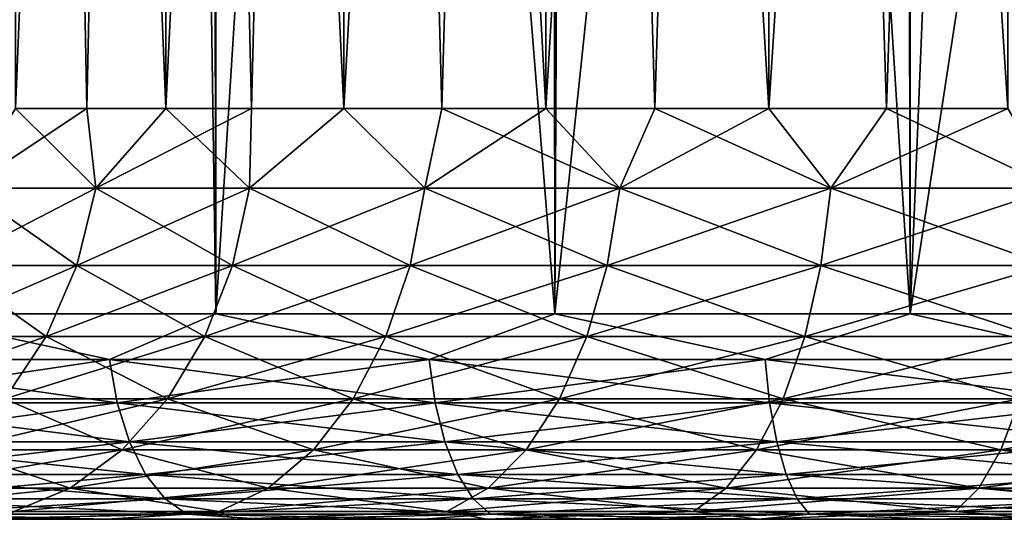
# Model space of a CAD drawing. Extents: x -265 to 265, y 0 to 1027.
# Tile 10 of 256: x -257.93 to -253.13, y 0 to 2.43. Entities that reach past the tile are written whole.
import ezdxf

# ---------------------------------------------------------------- set-up
doc = ezdxf.new("R2010")
doc.units = 0
doc.header["$LTSCALE"] = 65.185185
for name, color, linetype in [('209', 7, 'CONTINUOUS'), ('211', 7, 'CONTINUOUS'), ('212', 7, 'CONTINUOUS'), ('213', 7, 'CONTINUOUS'), ('214', 7, 'CONTINUOUS'), ('236', 7, 'CONTINUOUS'), ('237', 7, 'CONTINUOUS'), ('238', 7, 'CONTINUOUS'), ('239', 7, 'CONTINUOUS')]:
    doc.layers.add(name, color=color, linetype=linetype)

msp = doc.modelspace()

# ---------------------------------------------------------------- linework, layer by layer
at = {"layer": '209', "color": 7, "linetype": 'CONTINUOUS'}
for points in [[(-257.5016, 0, 11.8206), (-258.229, 0, 11.3262), (-257.9903, 0, 7.9903), (-257.5016, 0, 11.8206)], [(-258.229, 0, -11.3262), (-257.5016, 0, -11.8206), (-257.9903, 0, -7.9903), (-258.229, 0, -11.3262)], [(-256.879, 0, 8.9649), (-257.5016, 0, 11.8206), (-257.9903, 0, 7.9903), (-256.879, 0, 8.9649)], [(-257.9903, 0, -7.9903), (-257.5016, 0, -11.8206), (-256.879, 0, -8.9649), (-257.9903, 0, -7.9903)], [(-256.7446, 0, 12.2683), (-257.5016, 0, 11.8206), (-256.879, 0, 8.9649), (-256.7446, 0, 12.2683)], [(-257.5016, 0, -11.8206), (-256.7446, 0, -12.2683), (-256.879, 0, -8.9649), (-257.5016, 0, -11.8206)], [(-255.65, 0, 9.7861), (-256.7446, 0, 12.2683), (-256.879, 0, 8.9649), (-255.65, 0, 9.7861)], [(-256.7446, 0, -12.2683), (-255.9609, 0, -12.6676), (-256.879, 0, -8.9649), (-256.7446, 0, -12.2683)], [(-256.879, 0, -8.9649), (-255.9609, 0, -12.6676), (-255.65, 0, -9.7861), (-256.879, 0, -8.9649)], [(-255.9609, 0, 12.6676), (-256.7446, 0, 12.2683), (-255.65, 0, 9.7861), (-255.9609, 0, 12.6676)], [(-255.1538, 0, 13.0169), (-255.9609, 0, 12.6676), (-255.65, 0, 9.7861), (-255.1538, 0, 13.0169)], [(-255.9609, 0, -12.6676), (-255.1538, 0, -13.0169), (-255.65, 0, -9.7861), (-255.9609, 0, -12.6676)], [(-254.3243, 0, 10.4398), (-255.1538, 0, 13.0169), (-255.65, 0, 9.7861), (-254.3243, 0, 10.4398)], [(-255.1538, 0, -13.0169), (-254.3263, 0, -13.3148), (-255.65, 0, -9.7861), (-255.1538, 0, -13.0169)], [(-255.65, 0, -9.7861), (-254.3263, 0, -13.3148), (-254.3243, 0, -10.4398), (-255.65, 0, -9.7861)], [(-254.3263, 0, 13.3148), (-255.1538, 0, 13.0169), (-254.3243, 0, 10.4398), (-254.3263, 0, 13.3148)], [(-253.4817, 0, 13.5602), (-254.3263, 0, 13.3148), (-254.3243, 0, 10.4398), (-253.4817, 0, 13.5602)], [(-254.3263, 0, -13.3148), (-253.4817, 0, -13.5602), (-254.3243, 0, -10.4398), (-254.3263, 0, -13.3148)], [(-252.9247, 0, 10.915), (-253.4817, 0, 13.5602), (-254.3243, 0, 10.4398), (-252.9247, 0, 10.915)], [(-254.3243, 0, -10.4398), (-253.4817, 0, -13.5602), (-252.9247, 0, -10.915), (-254.3243, 0, -10.4398)], [(-252.6233, 0, 13.752), (-253.4817, 0, 13.5602), (-252.9247, 0, 10.915), (-252.6233, 0, 13.752)], [(-253.4817, 0, -13.5602), (-252.6233, 0, -13.752), (-252.9247, 0, -10.915), (-253.4817, 0, -13.5602)]]:
    msp.add_3dface(points, dxfattribs=at)
at = {"layer": '211', "color": 7, "linetype": 'CONTINUOUS'}
for points in [[(-258.521, 1, 12.3448), (-256.9708, 1, 13.2818), (-258.521, 1019, 12.3448), (-258.521, 1, 12.3448)], [(-258.521, 1019, 12.3448), (-256.9708, 1, 13.2818), (-256.9708, 1019, 13.2818), (-258.521, 1019, 12.3448)], [(-256.9708, 1, 13.2818), (-255.3191, 1, 14.0252), (-256.9708, 1019, 13.2818), (-256.9708, 1, 13.2818)], [(-256.9708, 1019, 13.2818), (-255.3191, 1, 14.0252), (-255.3191, 1019, 14.0252), (-256.9708, 1019, 13.2818)], [(-255.3191, 1, 14.0252), (-253.5897, 1, 14.5641), (-255.3191, 1019, 14.0252), (-255.3191, 1, 14.0252)], [(-255.3191, 1019, 14.0252), (-253.5897, 1, 14.5641), (-253.5897, 1019, 14.5641), (-255.3191, 1019, 14.0252)], [(-253.5897, 1, 14.5641), (-251.8081, 1, 14.8906), (-253.5897, 1019, 14.5641), (-253.5897, 1, 14.5641)], [(-253.5897, 1019, 14.5641), (-251.8081, 1, 14.8906), (-251.8081, 1019, 14.8906), (-253.5897, 1019, 14.5641)]]:
    msp.add_3dface(points, dxfattribs=at)
at = {"layer": '212', "color": 7, "linetype": 'CONTINUOUS'}
for points in [[(-257.1481, 13.3692, -13.1873), (-258.521, 1, -12.3448), (-257.9382, 14.3389, -12.7273), (-257.1481, 13.3692, -13.1873)], [(-256.9708, 1, -13.2818), (-258.521, 1, -12.3448), (-257.1481, 13.3692, -13.1873), (-256.9708, 1, -13.2818)], [(-256.2449, 12.5124, -13.6382), (-256.9708, 1, -13.2818), (-257.1481, 13.3692, -13.1873), (-256.2449, 12.5124, -13.6382)], [(-255.3191, 1, -14.0252), (-256.9708, 1, -13.2818), (-256.2449, 12.5124, -13.6382), (-255.3191, 1, -14.0252)], [(-255.2657, 11.7942, -14.0454), (-255.3191, 1, -14.0252), (-256.2449, 12.5124, -13.6382), (-255.2657, 11.7942, -14.0454)], [(-254.2413, 11.2208, -14.3879), (-255.3191, 1, -14.0252), (-255.2657, 11.7942, -14.0454), (-254.2413, 11.2208, -14.3879)], [(-253.5897, 1, -14.5641), (-255.3191, 1, -14.0252), (-254.2413, 11.2208, -14.3879), (-253.5897, 1, -14.5641)], [(-253.1927, 10.7875, -14.6563), (-253.5897, 1, -14.5641), (-254.2413, 11.2208, -14.3879), (-253.1927, 10.7875, -14.6563)], [(-252.1321, 10.486, -14.8477), (-253.5897, 1, -14.5641), (-253.1927, 10.7875, -14.6563), (-252.1321, 10.486, -14.8477)], [(-251.8081, 1, -14.8906), (-253.5897, 1, -14.5641), (-252.1321, 10.486, -14.8477), (-251.8081, 1, -14.8906)]]:
    msp.add_3dface(points, dxfattribs=at)
at = {"layer": '213', "color": 7, "linetype": 'CONTINUOUS'}
for points in [[(-258.521, 1, 12.3448), (-258.9426, 0.7786, 12.0119), (-257.4876, 0.7786, 12.9689), (-258.521, 1, 12.3448)], [(-256.9708, 1, 13.2818), (-258.521, 1, 12.3448), (-257.4876, 0.7786, 12.9689), (-256.9708, 1, 13.2818)], [(-256.9708, 1, 13.2818), (-257.4876, 0.7786, 12.9689), (-255.9314, 0.7786, 13.7504), (-256.9708, 1, 13.2818)], [(-255.3191, 1, 14.0252), (-256.9708, 1, 13.2818), (-255.9314, 0.7786, 13.7504), (-255.3191, 1, 14.0252)], [(-255.3191, 1, 14.0252), (-255.9314, 0.7786, 13.7504), (-254.2949, 0.7786, 14.3461), (-255.3191, 1, 14.0252)], [(-253.5897, 1, 14.5641), (-255.3191, 1, 14.0252), (-254.2949, 0.7786, 14.3461), (-253.5897, 1, 14.5641)], [(-253.5897, 1, 14.5641), (-254.2949, 0.7786, 14.3461), (-252.6004, 0.7786, 14.7477), (-253.5897, 1, 14.5641)], [(-251.8081, 1, 14.8906), (-253.5897, 1, 14.5641), (-252.6004, 0.7786, 14.7477), (-251.8081, 1, 14.8906)], [(-258.8985, 0.5669, 11.9527), (-257.4507, 0.5669, 12.905), (-258.9426, 0.7786, 12.0119), (-258.8985, 0.5669, 11.9527)], [(-258.9426, 0.7786, 12.0119), (-257.4507, 0.5669, 12.905), (-257.4876, 0.7786, 12.9689), (-258.9426, 0.7786, 12.0119)], [(-257.4507, 0.5669, 12.905), (-255.9021, 0.5669, 13.6827), (-257.4876, 0.7786, 12.9689), (-257.4507, 0.5669, 12.905)], [(-257.4876, 0.7786, 12.9689), (-255.9021, 0.5669, 13.6827), (-255.9314, 0.7786, 13.7504), (-257.4876, 0.7786, 12.9689)], [(-255.9021, 0.5669, 13.6827), (-254.2738, 0.5669, 14.2753), (-255.9314, 0.7786, 13.7504), (-255.9021, 0.5669, 13.6827)], [(-255.9314, 0.7786, 13.7504), (-254.2738, 0.5669, 14.2753), (-254.2949, 0.7786, 14.3461), (-255.9314, 0.7786, 13.7504)], [(-254.2738, 0.5669, 14.2753), (-252.5876, 0.5669, 14.675), (-254.2949, 0.7786, 14.3461), (-254.2738, 0.5669, 14.2753)], [(-254.2949, 0.7786, 14.3461), (-252.5876, 0.5669, 14.675), (-252.6004, 0.7786, 14.7477), (-254.2949, 0.7786, 14.3461)], [(-258.8273, 0.377, 11.8572), (-257.3911, 0.377, 12.8018), (-258.8985, 0.5669, 11.9527), (-258.8273, 0.377, 11.8572)], [(-258.8985, 0.5669, 11.9527), (-257.3911, 0.377, 12.8018), (-257.4507, 0.5669, 12.905), (-258.8985, 0.5669, 11.9527)], [(-257.3911, 0.377, 12.8018), (-255.855, 0.377, 13.5733), (-257.4507, 0.5669, 12.905), (-257.3911, 0.377, 12.8018)], [(-257.4507, 0.5669, 12.905), (-255.855, 0.377, 13.5733), (-255.9021, 0.5669, 13.6827), (-257.4507, 0.5669, 12.905)], [(-255.855, 0.377, 13.5733), (-254.2396, 0.377, 14.1612), (-255.9021, 0.5669, 13.6827), (-255.855, 0.377, 13.5733)], [(-255.9021, 0.5669, 13.6827), (-254.2396, 0.377, 14.1612), (-254.2738, 0.5669, 14.2753), (-255.9021, 0.5669, 13.6827)], [(-254.2396, 0.377, 14.1612), (-252.5669, 0.377, 14.5577), (-254.2738, 0.5669, 14.2753), (-254.2396, 0.377, 14.1612)], [(-254.2738, 0.5669, 14.2753), (-252.5669, 0.377, 14.5577), (-252.5876, 0.5669, 14.675), (-254.2738, 0.5669, 14.2753)], [(-258.7328, 0.2184, 11.7301), (-257.3119, 0.2184, 12.6646), (-258.8273, 0.377, 11.8572), (-258.7328, 0.2184, 11.7301)], [(-258.8273, 0.377, 11.8572), (-257.3119, 0.2184, 12.6646), (-257.3911, 0.377, 12.8018), (-258.8273, 0.377, 11.8572)], [(-257.3119, 0.2184, 12.6646), (-255.7922, 0.2184, 13.4278), (-257.3911, 0.377, 12.8018), (-257.3119, 0.2184, 12.6646)], [(-257.3911, 0.377, 12.8018), (-255.7922, 0.2184, 13.4278), (-255.855, 0.377, 13.5733), (-257.3911, 0.377, 12.8018)], [(-255.7922, 0.2184, 13.4278), (-254.1942, 0.2184, 14.0095), (-255.855, 0.377, 13.5733), (-255.7922, 0.2184, 13.4278)], [(-255.855, 0.377, 13.5733), (-254.1942, 0.2184, 14.0095), (-254.2396, 0.377, 14.1612), (-255.855, 0.377, 13.5733)], [(-254.1942, 0.2184, 14.0095), (-252.5394, 0.2184, 14.4017), (-254.2396, 0.377, 14.1612), (-254.1942, 0.2184, 14.0095)], [(-254.2396, 0.377, 14.1612), (-252.5394, 0.2184, 14.4017), (-252.5669, 0.377, 14.5577), (-254.2396, 0.377, 14.1612)], [(-258.6194, 0.0991, 11.5779), (-257.217, 0.0991, 12.5003), (-258.7328, 0.2184, 11.7301), (-258.6194, 0.0991, 11.5779)], [(-258.7328, 0.2184, 11.7301), (-257.217, 0.0991, 12.5003), (-257.3119, 0.2184, 12.6646), (-258.7328, 0.2184, 11.7301)], [(-257.217, 0.0991, 12.5003), (-255.717, 0.0991, 13.2536), (-257.3119, 0.2184, 12.6646), (-257.217, 0.0991, 12.5003)], [(-257.3119, 0.2184, 12.6646), (-255.717, 0.0991, 13.2536), (-255.7922, 0.2184, 13.4278), (-257.3119, 0.2184, 12.6646)], [(-255.717, 0.0991, 13.2536), (-254.1397, 0.0991, 13.8277), (-255.7922, 0.2184, 13.4278), (-255.717, 0.0991, 13.2536)], [(-255.7922, 0.2184, 13.4278), (-254.1397, 0.0991, 13.8277), (-254.1942, 0.2184, 14.0095), (-255.7922, 0.2184, 13.4278)], [(-254.1397, 0.0991, 13.8277), (-252.5065, 0.0991, 14.2148), (-254.1942, 0.2184, 14.0095), (-254.1397, 0.0991, 13.8277)], [(-254.1942, 0.2184, 14.0095), (-252.5065, 0.0991, 14.2148), (-252.5394, 0.2184, 14.4017), (-254.1942, 0.2184, 14.0095)], [(-258.4931, 0.0251, 11.4082), (-257.1113, 0.0251, 12.3171), (-258.6194, 0.0991, 11.5779), (-258.4931, 0.0251, 11.4082)], [(-258.6194, 0.0991, 11.5779), (-257.1113, 0.0251, 12.3171), (-257.217, 0.0991, 12.5003), (-258.6194, 0.0991, 11.5779)], [(-257.1113, 0.0251, 12.3171), (-255.6333, 0.0251, 13.0593), (-257.217, 0.0991, 12.5003), (-257.1113, 0.0251, 12.3171)], [(-257.217, 0.0991, 12.5003), (-255.6333, 0.0251, 13.0593), (-255.717, 0.0991, 13.2536), (-257.217, 0.0991, 12.5003)], [(-255.6333, 0.0251, 13.0593), (-254.0791, 0.0251, 13.625), (-255.717, 0.0991, 13.2536), (-255.6333, 0.0251, 13.0593)], [(-255.717, 0.0991, 13.2536), (-254.0791, 0.0251, 13.625), (-254.1397, 0.0991, 13.8277), (-255.717, 0.0991, 13.2536)], [(-254.0791, 0.0251, 13.625), (-252.4697, 0.0251, 14.0064), (-254.1397, 0.0991, 13.8277), (-254.0791, 0.0251, 13.625)], [(-254.1397, 0.0991, 13.8277), (-252.4697, 0.0251, 14.0064), (-252.5065, 0.0991, 14.2148), (-254.1397, 0.0991, 13.8277)], [(-258.229, 0, 11.3262), (-257.5016, 0, 11.8206), (-258.4931, 0.0251, 11.4082), (-258.229, 0, 11.3262)], [(-258.4931, 0.0251, 11.4082), (-257.5016, 0, 11.8206), (-257.1113, 0.0251, 12.3171), (-258.4931, 0.0251, 11.4082)], [(-257.5016, 0, 11.8206), (-256.7446, 0, 12.2683), (-257.1113, 0.0251, 12.3171), (-257.5016, 0, 11.8206)], [(-256.7446, 0, 12.2683), (-255.9609, 0, 12.6676), (-257.1113, 0.0251, 12.3171), (-256.7446, 0, 12.2683)], [(-257.1113, 0.0251, 12.3171), (-255.9609, 0, 12.6676), (-255.6333, 0.0251, 13.0593), (-257.1113, 0.0251, 12.3171)], [(-255.9609, 0, 12.6676), (-255.1538, 0, 13.0169), (-255.6333, 0.0251, 13.0593), (-255.9609, 0, 12.6676)], [(-255.1538, 0, 13.0169), (-254.3263, 0, 13.3148), (-255.6333, 0.0251, 13.0593), (-255.1538, 0, 13.0169)], [(-255.6333, 0.0251, 13.0593), (-254.3263, 0, 13.3148), (-254.0791, 0.0251, 13.625), (-255.6333, 0.0251, 13.0593)], [(-254.3263, 0, 13.3148), (-253.4817, 0, 13.5602), (-254.0791, 0.0251, 13.625), (-254.3263, 0, 13.3148)], [(-253.4817, 0, 13.5602), (-252.6233, 0, 13.752), (-254.0791, 0.0251, 13.625), (-253.4817, 0, 13.5602)], [(-254.0791, 0.0251, 13.625), (-252.6233, 0, 13.752), (-252.4697, 0.0251, 14.0064), (-254.0791, 0.0251, 13.625)]]:
    msp.add_3dface(points, dxfattribs=at)
at = {"layer": '214', "color": 7, "linetype": 'CONTINUOUS'}
for points in [[(-258.521, 1, -12.3448), (-257.4876, 0.7786, -12.9689), (-258.9426, 0.7786, -12.0119), (-258.521, 1, -12.3448)], [(-258.521, 1, -12.3448), (-256.9708, 1, -13.2818), (-257.4876, 0.7786, -12.9689), (-258.521, 1, -12.3448)], [(-256.9708, 1, -13.2818), (-255.9314, 0.7786, -13.7504), (-257.4876, 0.7786, -12.9689), (-256.9708, 1, -13.2818)], [(-256.9708, 1, -13.2818), (-255.3191, 1, -14.0252), (-255.9314, 0.7786, -13.7504), (-256.9708, 1, -13.2818)], [(-255.3191, 1, -14.0252), (-254.2949, 0.7786, -14.3461), (-255.9314, 0.7786, -13.7504), (-255.3191, 1, -14.0252)], [(-255.3191, 1, -14.0252), (-253.5897, 1, -14.5641), (-254.2949, 0.7786, -14.3461), (-255.3191, 1, -14.0252)], [(-253.5897, 1, -14.5641), (-252.6004, 0.7786, -14.7477), (-254.2949, 0.7786, -14.3461), (-253.5897, 1, -14.5641)], [(-253.5897, 1, -14.5641), (-251.8081, 1, -14.8906), (-252.6004, 0.7786, -14.7477), (-253.5897, 1, -14.5641)], [(-257.4876, 0.7786, -12.9689), (-258.8985, 0.5669, -11.9527), (-258.9426, 0.7786, -12.0119), (-257.4876, 0.7786, -12.9689)], [(-257.4507, 0.5669, -12.905), (-258.8985, 0.5669, -11.9527), (-257.4876, 0.7786, -12.9689), (-257.4507, 0.5669, -12.905)], [(-255.9314, 0.7786, -13.7504), (-257.4507, 0.5669, -12.905), (-257.4876, 0.7786, -12.9689), (-255.9314, 0.7786, -13.7504)], [(-255.9021, 0.5669, -13.6827), (-257.4507, 0.5669, -12.905), (-255.9314, 0.7786, -13.7504), (-255.9021, 0.5669, -13.6827)], [(-254.2949, 0.7786, -14.3461), (-255.9021, 0.5669, -13.6827), (-255.9314, 0.7786, -13.7504), (-254.2949, 0.7786, -14.3461)], [(-254.2738, 0.5669, -14.2753), (-255.9021, 0.5669, -13.6827), (-254.2949, 0.7786, -14.3461), (-254.2738, 0.5669, -14.2753)], [(-252.6004, 0.7786, -14.7477), (-254.2738, 0.5669, -14.2753), (-254.2949, 0.7786, -14.3461), (-252.6004, 0.7786, -14.7477)], [(-252.5876, 0.5669, -14.675), (-254.2738, 0.5669, -14.2753), (-252.6004, 0.7786, -14.7477), (-252.5876, 0.5669, -14.675)], [(-257.4507, 0.5669, -12.905), (-258.8273, 0.377, -11.8572), (-258.8985, 0.5669, -11.9527), (-257.4507, 0.5669, -12.905)], [(-257.3911, 0.377, -12.8018), (-258.8273, 0.377, -11.8572), (-257.4507, 0.5669, -12.905), (-257.3911, 0.377, -12.8018)], [(-255.9021, 0.5669, -13.6827), (-257.3911, 0.377, -12.8018), (-257.4507, 0.5669, -12.905), (-255.9021, 0.5669, -13.6827)], [(-255.855, 0.377, -13.5733), (-257.3911, 0.377, -12.8018), (-255.9021, 0.5669, -13.6827), (-255.855, 0.377, -13.5733)], [(-254.2738, 0.5669, -14.2753), (-255.855, 0.377, -13.5733), (-255.9021, 0.5669, -13.6827), (-254.2738, 0.5669, -14.2753)], [(-254.2396, 0.377, -14.1612), (-255.855, 0.377, -13.5733), (-254.2738, 0.5669, -14.2753), (-254.2396, 0.377, -14.1612)], [(-252.5876, 0.5669, -14.675), (-254.2396, 0.377, -14.1612), (-254.2738, 0.5669, -14.2753), (-252.5876, 0.5669, -14.675)], [(-252.5669, 0.377, -14.5577), (-254.2396, 0.377, -14.1612), (-252.5876, 0.5669, -14.675), (-252.5669, 0.377, -14.5577)], [(-257.3911, 0.377, -12.8018), (-258.7328, 0.2184, -11.7301), (-258.8273, 0.377, -11.8572), (-257.3911, 0.377, -12.8018)], [(-257.3119, 0.2184, -12.6646), (-258.7328, 0.2184, -11.7301), (-257.3911, 0.377, -12.8018), (-257.3119, 0.2184, -12.6646)], [(-255.855, 0.377, -13.5733), (-257.3119, 0.2184, -12.6646), (-257.3911, 0.377, -12.8018), (-255.855, 0.377, -13.5733)], [(-255.7922, 0.2184, -13.4278), (-257.3119, 0.2184, -12.6646), (-255.855, 0.377, -13.5733), (-255.7922, 0.2184, -13.4278)], [(-254.2396, 0.377, -14.1612), (-255.7922, 0.2184, -13.4278), (-255.855, 0.377, -13.5733), (-254.2396, 0.377, -14.1612)], [(-254.1942, 0.2184, -14.0095), (-255.7922, 0.2184, -13.4278), (-254.2396, 0.377, -14.1612), (-254.1942, 0.2184, -14.0095)], [(-252.5669, 0.377, -14.5577), (-254.1942, 0.2184, -14.0095), (-254.2396, 0.377, -14.1612), (-252.5669, 0.377, -14.5577)], [(-252.5394, 0.2184, -14.4017), (-254.1942, 0.2184, -14.0095), (-252.5669, 0.377, -14.5577), (-252.5394, 0.2184, -14.4017)], [(-257.3119, 0.2184, -12.6646), (-258.6194, 0.0991, -11.5779), (-258.7328, 0.2184, -11.7301), (-257.3119, 0.2184, -12.6646)], [(-257.217, 0.0991, -12.5003), (-258.6194, 0.0991, -11.5779), (-257.3119, 0.2184, -12.6646), (-257.217, 0.0991, -12.5003)], [(-255.7922, 0.2184, -13.4278), (-257.217, 0.0991, -12.5003), (-257.3119, 0.2184, -12.6646), (-255.7922, 0.2184, -13.4278)], [(-255.717, 0.0991, -13.2536), (-257.217, 0.0991, -12.5003), (-255.7922, 0.2184, -13.4278), (-255.717, 0.0991, -13.2536)], [(-254.1942, 0.2184, -14.0095), (-255.717, 0.0991, -13.2536), (-255.7922, 0.2184, -13.4278), (-254.1942, 0.2184, -14.0095)], [(-254.1397, 0.0991, -13.8277), (-255.717, 0.0991, -13.2536), (-254.1942, 0.2184, -14.0095), (-254.1397, 0.0991, -13.8277)], [(-252.5394, 0.2184, -14.4017), (-254.1397, 0.0991, -13.8277), (-254.1942, 0.2184, -14.0095), (-252.5394, 0.2184, -14.4017)], [(-252.5065, 0.0991, -14.2148), (-254.1397, 0.0991, -13.8277), (-252.5394, 0.2184, -14.4017), (-252.5065, 0.0991, -14.2148)], [(-257.217, 0.0991, -12.5003), (-258.4931, 0.0251, -11.4082), (-258.6194, 0.0991, -11.5779), (-257.217, 0.0991, -12.5003)], [(-257.1113, 0.0251, -12.3171), (-258.4931, 0.0251, -11.4082), (-257.217, 0.0991, -12.5003), (-257.1113, 0.0251, -12.3171)], [(-255.717, 0.0991, -13.2536), (-257.1113, 0.0251, -12.3171), (-257.217, 0.0991, -12.5003), (-255.717, 0.0991, -13.2536)], [(-255.6333, 0.0251, -13.0593), (-257.1113, 0.0251, -12.3171), (-255.717, 0.0991, -13.2536), (-255.6333, 0.0251, -13.0593)], [(-254.1397, 0.0991, -13.8277), (-255.6333, 0.0251, -13.0593), (-255.717, 0.0991, -13.2536), (-254.1397, 0.0991, -13.8277)], [(-254.0791, 0.0251, -13.625), (-255.6333, 0.0251, -13.0593), (-254.1397, 0.0991, -13.8277), (-254.0791, 0.0251, -13.625)], [(-252.5065, 0.0991, -14.2148), (-254.0791, 0.0251, -13.625), (-254.1397, 0.0991, -13.8277), (-252.5065, 0.0991, -14.2148)], [(-252.4697, 0.0251, -14.0064), (-254.0791, 0.0251, -13.625), (-252.5065, 0.0991, -14.2148), (-252.4697, 0.0251, -14.0064)], [(-257.1113, 0.0251, -12.3171), (-258.229, 0, -11.3262), (-258.4931, 0.0251, -11.4082), (-257.1113, 0.0251, -12.3171)], [(-257.5016, 0, -11.8206), (-258.229, 0, -11.3262), (-257.1113, 0.0251, -12.3171), (-257.5016, 0, -11.8206)], [(-256.7446, 0, -12.2683), (-257.5016, 0, -11.8206), (-257.1113, 0.0251, -12.3171), (-256.7446, 0, -12.2683)], [(-255.6333, 0.0251, -13.0593), (-256.7446, 0, -12.2683), (-257.1113, 0.0251, -12.3171), (-255.6333, 0.0251, -13.0593)], [(-255.9609, 0, -12.6676), (-256.7446, 0, -12.2683), (-255.6333, 0.0251, -13.0593), (-255.9609, 0, -12.6676)], [(-255.1538, 0, -13.0169), (-255.9609, 0, -12.6676), (-255.6333, 0.0251, -13.0593), (-255.1538, 0, -13.0169)], [(-254.0791, 0.0251, -13.625), (-255.1538, 0, -13.0169), (-255.6333, 0.0251, -13.0593), (-254.0791, 0.0251, -13.625)], [(-254.3263, 0, -13.3148), (-255.1538, 0, -13.0169), (-254.0791, 0.0251, -13.625), (-254.3263, 0, -13.3148)], [(-253.4817, 0, -13.5602), (-254.3263, 0, -13.3148), (-254.0791, 0.0251, -13.625), (-253.4817, 0, -13.5602)], [(-252.4697, 0.0251, -14.0064), (-253.4817, 0, -13.5602), (-254.0791, 0.0251, -13.625), (-252.4697, 0.0251, -14.0064)], [(-252.6233, 0, -13.752), (-253.4817, 0, -13.5602), (-252.4697, 0.0251, -14.0064), (-252.6233, 0, -13.752)]]:
    msp.add_3dface(points, dxfattribs=at)
at = {"layer": '236', "color": 7, "linetype": 'CONTINUOUS'}
for points in [[(-257.9461, 20, 4.8321), (-257.2141, 20, 5.8691), (-257.9461, 2, 4.8321), (-257.9461, 20, 4.8321)], [(-257.9461, 2, 4.8321), (-257.2141, 20, 5.8691), (-257.5978, 2, 5.3631), (-257.9461, 2, 4.8321)], [(-257.5978, 2, 5.3631), (-257.2141, 20, 5.8691), (-257.2141, 2, 5.8691), (-257.5978, 2, 5.3631)], [(-257.2141, 20, 5.8691), (-256.3477, 20, 6.7968), (-257.2141, 2, 5.8691), (-257.2141, 20, 5.8691)], [(-257.2141, 2, 5.8691), (-256.3477, 20, 6.7968), (-256.7968, 2, 6.3477), (-257.2141, 2, 5.8691)], [(-256.7968, 2, 6.3477), (-256.3477, 20, 6.7968), (-256.3477, 2, 6.7968), (-256.7968, 2, 6.3477)], [(-256.3477, 20, 6.7968), (-255.3631, 20, 7.5978), (-256.3477, 2, 6.7968), (-256.3477, 20, 6.7968)], [(-256.3477, 2, 6.7968), (-255.3631, 20, 7.5978), (-255.8691, 2, 7.2141), (-256.3477, 2, 6.7968)], [(-255.8691, 2, 7.2141), (-255.3631, 20, 7.5978), (-255.3631, 2, 7.5978), (-255.8691, 2, 7.2141)], [(-255.3631, 20, 7.5978), (-254.2786, 20, 8.2573), (-255.3631, 2, 7.5978), (-255.3631, 20, 7.5978)], [(-255.3631, 2, 7.5978), (-254.2786, 20, 8.2573), (-254.8321, 2, 7.9461), (-255.3631, 2, 7.5978)], [(-254.8321, 2, 7.9461), (-254.2786, 20, 8.2573), (-254.2786, 2, 8.2573), (-254.8321, 2, 7.9461)], [(-254.2786, 20, 8.2573), (-253.1144, 20, 8.763), (-254.2786, 2, 8.2573), (-254.2786, 20, 8.2573)], [(-254.2786, 2, 8.2573), (-253.1144, 20, 8.763), (-253.7051, 2, 8.5301), (-254.2786, 2, 8.2573)], [(-253.7051, 2, 8.5301), (-253.1144, 20, 8.763), (-253.1144, 2, 8.763), (-253.7051, 2, 8.5301)]]:
    msp.add_3dface(points, dxfattribs=at)
at = {"layer": '237', "color": 7, "linetype": 'CONTINUOUS'}
for points in [[(-257.2141, 20, -5.8691), (-257.9461, 20, -4.8321), (-257.2141, 2, -5.8691), (-257.2141, 20, -5.8691)], [(-257.2141, 2, -5.8691), (-257.9461, 20, -4.8321), (-257.5978, 2, -5.3631), (-257.2141, 2, -5.8691)], [(-257.5978, 2, -5.3631), (-257.9461, 20, -4.8321), (-257.9461, 2, -4.8321), (-257.5978, 2, -5.3631)], [(-256.3477, 20, -6.7968), (-257.2141, 20, -5.8691), (-256.3477, 2, -6.7968), (-256.3477, 20, -6.7968)], [(-256.3477, 2, -6.7968), (-257.2141, 20, -5.8691), (-256.7968, 2, -6.3477), (-256.3477, 2, -6.7968)], [(-256.7968, 2, -6.3477), (-257.2141, 20, -5.8691), (-257.2141, 2, -5.8691), (-256.7968, 2, -6.3477)], [(-255.3631, 20, -7.5978), (-256.3477, 20, -6.7968), (-255.3631, 2, -7.5978), (-255.3631, 20, -7.5978)], [(-255.3631, 2, -7.5978), (-256.3477, 20, -6.7968), (-255.8691, 2, -7.2141), (-255.3631, 2, -7.5978)], [(-255.8691, 2, -7.2141), (-256.3477, 20, -6.7968), (-256.3477, 2, -6.7968), (-255.8691, 2, -7.2141)], [(-254.2786, 20, -8.2573), (-255.3631, 20, -7.5978), (-254.2786, 2, -8.2573), (-254.2786, 20, -8.2573)], [(-254.2786, 2, -8.2573), (-255.3631, 20, -7.5978), (-254.8321, 2, -7.9461), (-254.2786, 2, -8.2573)], [(-254.8321, 2, -7.9461), (-255.3631, 20, -7.5978), (-255.3631, 2, -7.5978), (-254.8321, 2, -7.9461)], [(-253.1144, 20, -8.763), (-254.2786, 20, -8.2573), (-253.1144, 2, -8.763), (-253.1144, 20, -8.763)], [(-253.1144, 2, -8.763), (-254.2786, 20, -8.2573), (-253.7051, 2, -8.5301), (-253.1144, 2, -8.763)], [(-253.7051, 2, -8.5301), (-254.2786, 20, -8.2573), (-254.2786, 2, -8.2573), (-253.7051, 2, -8.5301)]]:
    msp.add_3dface(points, dxfattribs=at)
at = {"layer": '238', "color": 7, "linetype": 'CONTINUOUS'}
for points in [[(-257.9461, 2, -4.8321), (-258.1829, 1.6121, -4.4986), (-257.5546, 1.6121, -5.4887), (-257.9461, 2, -4.8321)], [(-257.5978, 2, -5.3631), (-257.9461, 2, -4.8321), (-257.5546, 1.6121, -5.4887), (-257.5978, 2, -5.3631)], [(-257.2141, 2, -5.8691), (-257.5978, 2, -5.3631), (-257.5546, 1.6121, -5.4887), (-257.2141, 2, -5.8691)], [(-257.2141, 2, -5.8691), (-257.5546, 1.6121, -5.4887), (-256.8071, 1.6121, -6.3923), (-257.2141, 2, -5.8691)], [(-256.7968, 2, -6.3477), (-257.2141, 2, -5.8691), (-256.8071, 1.6121, -6.3923), (-256.7968, 2, -6.3477)], [(-256.3477, 2, -6.7968), (-256.7968, 2, -6.3477), (-256.8071, 1.6121, -6.3923), (-256.3477, 2, -6.7968)], [(-256.3477, 2, -6.7968), (-256.8071, 1.6121, -6.3923), (-255.9522, 1.6121, -7.195), (-256.3477, 2, -6.7968)], [(-255.8691, 2, -7.2141), (-256.3477, 2, -6.7968), (-255.9522, 1.6121, -7.195), (-255.8691, 2, -7.2141)], [(-255.8691, 2, -7.2141), (-255.9522, 1.6121, -7.195), (-255.0035, 1.6121, -7.8843), (-255.8691, 2, -7.2141)], [(-255.3631, 2, -7.5978), (-255.8691, 2, -7.2141), (-255.0035, 1.6121, -7.8843), (-255.3631, 2, -7.5978)], [(-254.8321, 2, -7.9461), (-255.3631, 2, -7.5978), (-255.0035, 1.6121, -7.8843), (-254.8321, 2, -7.9461)], [(-254.8321, 2, -7.9461), (-255.0035, 1.6121, -7.8843), (-253.9759, 1.6121, -8.4492), (-254.8321, 2, -7.9461)], [(-254.2786, 2, -8.2573), (-254.8321, 2, -7.9461), (-253.9759, 1.6121, -8.4492), (-254.2786, 2, -8.2573)], [(-253.7051, 2, -8.5301), (-254.2786, 2, -8.2573), (-253.9759, 1.6121, -8.4492), (-253.7051, 2, -8.5301)], [(-253.7051, 2, -8.5301), (-253.9759, 1.6121, -8.4492), (-252.8856, 1.6121, -8.8809), (-253.7051, 2, -8.5301)], [(-253.1144, 2, -8.763), (-253.7051, 2, -8.5301), (-252.8856, 1.6121, -8.8809), (-253.1144, 2, -8.763)], [(-258.2824, 1.2364, -4.5533), (-257.6464, 1.2364, -5.5554), (-258.1829, 1.6121, -4.4986), (-258.2824, 1.2364, -4.5533)], [(-258.1829, 1.6121, -4.4986), (-257.6464, 1.2364, -5.5554), (-257.5546, 1.6121, -5.4887), (-258.1829, 1.6121, -4.4986)], [(-257.6464, 1.2364, -5.5554), (-256.8898, 1.2364, -6.47), (-257.5546, 1.6121, -5.4887), (-257.6464, 1.2364, -5.5554)], [(-257.5546, 1.6121, -5.4887), (-256.8898, 1.2364, -6.47), (-256.8071, 1.6121, -6.3923), (-257.5546, 1.6121, -5.4887)], [(-256.8898, 1.2364, -6.47), (-256.0246, 1.2364, -7.2825), (-256.8071, 1.6121, -6.3923), (-256.8898, 1.2364, -6.47)], [(-256.8071, 1.6121, -6.3923), (-256.0246, 1.2364, -7.2825), (-255.9522, 1.6121, -7.195), (-256.8071, 1.6121, -6.3923)], [(-256.0246, 1.2364, -7.2825), (-255.0644, 1.2364, -7.9802), (-255.9522, 1.6121, -7.195), (-256.0246, 1.2364, -7.2825)], [(-255.9522, 1.6121, -7.195), (-255.0644, 1.2364, -7.9802), (-255.0035, 1.6121, -7.8843), (-255.9522, 1.6121, -7.195)], [(-255.0644, 1.2364, -7.9802), (-254.0242, 1.2364, -8.552), (-255.0035, 1.6121, -7.8843), (-255.0644, 1.2364, -7.9802)], [(-255.0035, 1.6121, -7.8843), (-254.0242, 1.2364, -8.552), (-253.9759, 1.6121, -8.4492), (-255.0035, 1.6121, -7.8843)], [(-254.0242, 1.2364, -8.552), (-252.9207, 1.2364, -8.9889), (-253.9759, 1.6121, -8.4492), (-254.0242, 1.2364, -8.552)], [(-253.9759, 1.6121, -8.4492), (-252.9207, 1.2364, -8.9889), (-252.8856, 1.6121, -8.8809), (-253.9759, 1.6121, -8.4492)], [(-258.4443, 0.8902, -4.6423), (-257.7958, 0.8902, -5.664), (-258.2824, 1.2364, -4.5533), (-258.4443, 0.8902, -4.6423)], [(-258.2824, 1.2364, -4.5533), (-257.7958, 0.8902, -5.664), (-257.6464, 1.2364, -5.5554), (-258.2824, 1.2364, -4.5533)], [(-257.7958, 0.8902, -5.664), (-257.0245, 0.8902, -6.5964), (-257.6464, 1.2364, -5.5554), (-257.7958, 0.8902, -5.664)], [(-257.6464, 1.2364, -5.5554), (-257.0245, 0.8902, -6.5964), (-256.8898, 1.2364, -6.47), (-257.6464, 1.2364, -5.5554)], [(-257.0245, 0.8902, -6.5964), (-256.1423, 0.8902, -7.4248), (-256.8898, 1.2364, -6.47), (-257.0245, 0.8902, -6.5964)], [(-256.8898, 1.2364, -6.47), (-256.1423, 0.8902, -7.4248), (-256.0246, 1.2364, -7.2825), (-256.8898, 1.2364, -6.47)], [(-256.1423, 0.8902, -7.4248), (-255.1633, 0.8902, -8.1361), (-256.0246, 1.2364, -7.2825), (-256.1423, 0.8902, -7.4248)], [(-256.0246, 1.2364, -7.2825), (-255.1633, 0.8902, -8.1361), (-255.0644, 1.2364, -7.9802), (-256.0246, 1.2364, -7.2825)], [(-255.1633, 0.8902, -8.1361), (-254.1029, 0.8902, -8.7191), (-255.0644, 1.2364, -7.9802), (-255.1633, 0.8902, -8.1361)], [(-255.0644, 1.2364, -7.9802), (-254.1029, 0.8902, -8.7191), (-254.0242, 1.2364, -8.552), (-255.0644, 1.2364, -7.9802)], [(-254.1029, 0.8902, -8.7191), (-252.9777, 0.8902, -9.1646), (-254.0242, 1.2364, -8.552), (-254.1029, 0.8902, -8.7191)], [(-254.0242, 1.2364, -8.552), (-252.9777, 0.8902, -9.1646), (-252.9207, 1.2364, -8.9889), (-254.0242, 1.2364, -8.552)], [(-258.4443, 0.8902, -4.6423), (-257.9971, 0.5866, -5.8102), (-257.7958, 0.8902, -5.664), (-258.4443, 0.8902, -4.6423)], [(-257.9971, 0.5866, -5.8102), (-257.2058, 0.5866, -6.7667), (-257.7958, 0.8902, -5.664), (-257.9971, 0.5866, -5.8102)], [(-257.7958, 0.8902, -5.664), (-257.2058, 0.5866, -6.7667), (-257.0245, 0.8902, -6.5964), (-257.7958, 0.8902, -5.664)], [(-257.2058, 0.5866, -6.7667), (-256.3009, 0.5866, -7.6165), (-257.0245, 0.8902, -6.5964), (-257.2058, 0.5866, -6.7667)], [(-257.0245, 0.8902, -6.5964), (-256.3009, 0.5866, -7.6165), (-256.1423, 0.8902, -7.4248), (-257.0245, 0.8902, -6.5964)], [(-256.3009, 0.5866, -7.6165), (-255.2966, 0.5866, -8.3461), (-256.1423, 0.8902, -7.4248), (-256.3009, 0.5866, -7.6165)], [(-256.1423, 0.8902, -7.4248), (-255.2966, 0.5866, -8.3461), (-255.1633, 0.8902, -8.1361), (-256.1423, 0.8902, -7.4248)], [(-255.2966, 0.5866, -8.3461), (-254.2088, 0.5866, -8.9442), (-255.1633, 0.8902, -8.1361), (-255.2966, 0.5866, -8.3461)], [(-255.1633, 0.8902, -8.1361), (-254.2088, 0.5866, -8.9442), (-254.1029, 0.8902, -8.7191), (-255.1633, 0.8902, -8.1361)], [(-254.2088, 0.5866, -8.9442), (-253.0546, 0.5866, -9.4011), (-254.1029, 0.8902, -8.7191), (-254.2088, 0.5866, -8.9442)], [(-254.1029, 0.8902, -8.7191), (-253.0546, 0.5866, -9.4011), (-252.9777, 0.8902, -9.1646), (-254.1029, 0.8902, -8.7191)], [(-258.2424, 0.3375, -5.9885), (-257.4269, 0.3375, -6.9743), (-257.9971, 0.5866, -5.8102), (-258.2424, 0.3375, -5.9885)], [(-257.9971, 0.5866, -5.8102), (-257.4269, 0.3375, -6.9743), (-257.2058, 0.5866, -6.7667), (-257.9971, 0.5866, -5.8102)], [(-257.4269, 0.3375, -6.9743), (-256.4942, 0.3375, -7.8501), (-257.2058, 0.5866, -6.7667), (-257.4269, 0.3375, -6.9743)], [(-257.2058, 0.5866, -6.7667), (-256.4942, 0.3375, -7.8501), (-256.3009, 0.5866, -7.6165), (-257.2058, 0.5866, -6.7667)], [(-256.4942, 0.3375, -7.8501), (-255.4591, 0.3375, -8.6022), (-256.3009, 0.5866, -7.6165), (-256.4942, 0.3375, -7.8501)], [(-256.3009, 0.5866, -7.6165), (-255.4591, 0.3375, -8.6022), (-255.2966, 0.5866, -8.3461), (-256.3009, 0.5866, -7.6165)], [(-255.4591, 0.3375, -8.6022), (-254.3379, 0.3375, -9.2186), (-255.2966, 0.5866, -8.3461), (-255.4591, 0.3375, -8.6022)], [(-255.2966, 0.5866, -8.3461), (-254.3379, 0.3375, -9.2186), (-254.2088, 0.5866, -8.9442), (-255.2966, 0.5866, -8.3461)], [(-254.3379, 0.3375, -9.2186), (-253.1483, 0.3375, -9.6896), (-254.2088, 0.5866, -8.9442), (-254.3379, 0.3375, -9.2186)], [(-254.2088, 0.5866, -8.9442), (-253.1483, 0.3375, -9.6896), (-253.0546, 0.5866, -9.4011), (-254.2088, 0.5866, -8.9442)], [(-253.1483, 0.3375, -9.6896), (-251.9091, 0.3375, -10.0077), (-253.0546, 0.5866, -9.4011), (-253.1483, 0.3375, -9.6896)], [(-258.5224, 0.1524, -6.1919), (-257.6792, 0.1524, -7.2112), (-258.2424, 0.3375, -5.9885), (-258.5224, 0.1524, -6.1919)], [(-258.2424, 0.3375, -5.9885), (-257.6792, 0.1524, -7.2112), (-257.4269, 0.3375, -6.9743), (-258.2424, 0.3375, -5.9885)], [(-257.6792, 0.1524, -7.2112), (-256.7148, 0.1524, -8.1168), (-257.4269, 0.3375, -6.9743), (-257.6792, 0.1524, -7.2112)], [(-257.4269, 0.3375, -6.9743), (-256.7148, 0.1524, -8.1168), (-256.4942, 0.3375, -7.8501), (-257.4269, 0.3375, -6.9743)], [(-256.7148, 0.1524, -8.1168), (-255.6445, 0.1524, -8.8944), (-256.4942, 0.3375, -7.8501), (-256.7148, 0.1524, -8.1168)], [(-256.4942, 0.3375, -7.8501), (-255.6445, 0.1524, -8.8944), (-255.4591, 0.3375, -8.6022), (-256.4942, 0.3375, -7.8501)], [(-255.6445, 0.1524, -8.8944), (-254.4853, 0.1524, -9.5317), (-255.4591, 0.3375, -8.6022), (-255.6445, 0.1524, -8.8944)], [(-255.4591, 0.3375, -8.6022), (-254.4853, 0.1524, -9.5317), (-254.3379, 0.3375, -9.2186), (-255.4591, 0.3375, -8.6022)], [(-254.4853, 0.1524, -9.5317), (-253.2553, 0.1524, -10.0187), (-254.3379, 0.3375, -9.2186), (-254.4853, 0.1524, -9.5317)], [(-254.3379, 0.3375, -9.2186), (-253.2553, 0.1524, -10.0187), (-253.1483, 0.3375, -9.6896), (-254.3379, 0.3375, -9.2186)], [(-253.2553, 0.1524, -10.0187), (-251.9739, 0.1524, -10.3477), (-253.1483, 0.3375, -9.6896), (-253.2553, 0.1524, -10.0187)], [(-253.1483, 0.3375, -9.6896), (-251.9739, 0.1524, -10.3477), (-251.9091, 0.3375, -10.0077), (-253.1483, 0.3375, -9.6896)], [(-258.5224, 0.1524, -6.1919), (-257.9529, 0.0384, -7.4683), (-257.6792, 0.1524, -7.2112), (-258.5224, 0.1524, -6.1919)], [(-257.9529, 0.0384, -7.4683), (-256.9542, 0.0384, -8.4062), (-257.6792, 0.1524, -7.2112), (-257.9529, 0.0384, -7.4683)], [(-257.6792, 0.1524, -7.2112), (-256.9542, 0.0384, -8.4062), (-256.7148, 0.1524, -8.1168), (-257.6792, 0.1524, -7.2112)], [(-256.9542, 0.0384, -8.4062), (-255.8458, 0.0384, -9.2115), (-256.7148, 0.1524, -8.1168), (-256.9542, 0.0384, -8.4062)], [(-256.7148, 0.1524, -8.1168), (-255.8458, 0.0384, -9.2115), (-255.6445, 0.1524, -8.8944), (-256.7148, 0.1524, -8.1168)], [(-255.8458, 0.0384, -9.2115), (-254.6452, 0.0384, -9.8715), (-255.6445, 0.1524, -8.8944), (-255.8458, 0.0384, -9.2115)], [(-255.6445, 0.1524, -8.8944), (-254.6452, 0.0384, -9.8715), (-254.4853, 0.1524, -9.5317), (-255.6445, 0.1524, -8.8944)], [(-254.6452, 0.0384, -9.8715), (-253.3713, 0.0384, -10.3759), (-254.4853, 0.1524, -9.5317), (-254.6452, 0.0384, -9.8715)], [(-254.4853, 0.1524, -9.5317), (-253.3713, 0.0384, -10.3759), (-253.2553, 0.1524, -10.0187), (-254.4853, 0.1524, -9.5317)], [(-253.3713, 0.0384, -10.3759), (-252.0443, 0.0384, -10.7166), (-253.2553, 0.1524, -10.0187), (-253.3713, 0.0384, -10.3759)], [(-253.2553, 0.1524, -10.0187), (-252.0443, 0.0384, -10.7166), (-251.9739, 0.1524, -10.3477), (-253.2553, 0.1524, -10.0187)], [(-257.9903, 0, -7.9903), (-256.879, 0, -8.9649), (-256.9542, 0.0384, -8.4062), (-257.9903, 0, -7.9903)], [(-257.9529, 0.0384, -7.4683), (-257.9903, 0, -7.9903), (-256.9542, 0.0384, -8.4062), (-257.9529, 0.0384, -7.4683)], [(-256.9542, 0.0384, -8.4062), (-256.879, 0, -8.9649), (-255.8458, 0.0384, -9.2115), (-256.9542, 0.0384, -8.4062)], [(-256.879, 0, -8.9649), (-255.65, 0, -9.7861), (-255.8458, 0.0384, -9.2115), (-256.879, 0, -8.9649)], [(-255.8458, 0.0384, -9.2115), (-255.65, 0, -9.7861), (-254.6452, 0.0384, -9.8715), (-255.8458, 0.0384, -9.2115)], [(-255.65, 0, -9.7861), (-254.3243, 0, -10.4398), (-254.6452, 0.0384, -9.8715), (-255.65, 0, -9.7861)], [(-254.6452, 0.0384, -9.8715), (-254.3243, 0, -10.4398), (-253.3713, 0.0384, -10.3759), (-254.6452, 0.0384, -9.8715)], [(-254.3243, 0, -10.4398), (-252.9247, 0, -10.915), (-253.3713, 0.0384, -10.3759), (-254.3243, 0, -10.4398)], [(-253.3713, 0.0384, -10.3759), (-252.9247, 0, -10.915), (-252.0443, 0.0384, -10.7166), (-253.3713, 0.0384, -10.3759)]]:
    msp.add_3dface(points, dxfattribs=at)
at = {"layer": '239', "color": 7, "linetype": 'CONTINUOUS'}
for points in [[(-257.9461, 2, 4.8321), (-257.5978, 2, 5.3631), (-258.1829, 1.6121, 4.4986), (-257.9461, 2, 4.8321)], [(-257.5978, 2, 5.3631), (-257.5546, 1.6121, 5.4887), (-258.1829, 1.6121, 4.4986), (-257.5978, 2, 5.3631)], [(-257.5978, 2, 5.3631), (-257.2141, 2, 5.8691), (-257.5546, 1.6121, 5.4887), (-257.5978, 2, 5.3631)], [(-257.2141, 2, 5.8691), (-256.7968, 2, 6.3477), (-257.5546, 1.6121, 5.4887), (-257.2141, 2, 5.8691)], [(-256.7968, 2, 6.3477), (-256.8071, 1.6121, 6.3923), (-257.5546, 1.6121, 5.4887), (-256.7968, 2, 6.3477)], [(-256.7968, 2, 6.3477), (-256.3477, 2, 6.7968), (-256.8071, 1.6121, 6.3923), (-256.7968, 2, 6.3477)], [(-256.3477, 2, 6.7968), (-255.9522, 1.6121, 7.195), (-256.8071, 1.6121, 6.3923), (-256.3477, 2, 6.7968)], [(-256.3477, 2, 6.7968), (-255.8691, 2, 7.2141), (-255.9522, 1.6121, 7.195), (-256.3477, 2, 6.7968)], [(-255.8691, 2, 7.2141), (-255.3631, 2, 7.5978), (-255.9522, 1.6121, 7.195), (-255.8691, 2, 7.2141)], [(-255.3631, 2, 7.5978), (-255.0035, 1.6121, 7.8843), (-255.9522, 1.6121, 7.195), (-255.3631, 2, 7.5978)], [(-255.3631, 2, 7.5978), (-254.8321, 2, 7.9461), (-255.0035, 1.6121, 7.8843), (-255.3631, 2, 7.5978)], [(-254.8321, 2, 7.9461), (-254.2786, 2, 8.2573), (-255.0035, 1.6121, 7.8843), (-254.8321, 2, 7.9461)], [(-254.2786, 2, 8.2573), (-253.9759, 1.6121, 8.4492), (-255.0035, 1.6121, 7.8843), (-254.2786, 2, 8.2573)], [(-254.2786, 2, 8.2573), (-253.7051, 2, 8.5301), (-253.9759, 1.6121, 8.4492), (-254.2786, 2, 8.2573)], [(-253.7051, 2, 8.5301), (-253.1144, 2, 8.763), (-253.9759, 1.6121, 8.4492), (-253.7051, 2, 8.5301)], [(-253.1144, 2, 8.763), (-252.8856, 1.6121, 8.8809), (-253.9759, 1.6121, 8.4492), (-253.1144, 2, 8.763)], [(-257.6464, 1.2364, 5.5554), (-258.2824, 1.2364, 4.5533), (-257.5546, 1.6121, 5.4887), (-257.6464, 1.2364, 5.5554)], [(-257.5546, 1.6121, 5.4887), (-258.2824, 1.2364, 4.5533), (-258.1829, 1.6121, 4.4986), (-257.5546, 1.6121, 5.4887)], [(-256.8898, 1.2364, 6.47), (-257.6464, 1.2364, 5.5554), (-256.8071, 1.6121, 6.3923), (-256.8898, 1.2364, 6.47)], [(-256.8071, 1.6121, 6.3923), (-257.6464, 1.2364, 5.5554), (-257.5546, 1.6121, 5.4887), (-256.8071, 1.6121, 6.3923)], [(-256.0246, 1.2364, 7.2825), (-256.8898, 1.2364, 6.47), (-255.9522, 1.6121, 7.195), (-256.0246, 1.2364, 7.2825)], [(-255.9522, 1.6121, 7.195), (-256.8898, 1.2364, 6.47), (-256.8071, 1.6121, 6.3923), (-255.9522, 1.6121, 7.195)], [(-255.0644, 1.2364, 7.9802), (-256.0246, 1.2364, 7.2825), (-255.0035, 1.6121, 7.8843), (-255.0644, 1.2364, 7.9802)], [(-255.0035, 1.6121, 7.8843), (-256.0246, 1.2364, 7.2825), (-255.9522, 1.6121, 7.195), (-255.0035, 1.6121, 7.8843)], [(-254.0242, 1.2364, 8.552), (-255.0644, 1.2364, 7.9802), (-253.9759, 1.6121, 8.4492), (-254.0242, 1.2364, 8.552)], [(-253.9759, 1.6121, 8.4492), (-255.0644, 1.2364, 7.9802), (-255.0035, 1.6121, 7.8843), (-253.9759, 1.6121, 8.4492)], [(-252.9207, 1.2364, 8.9889), (-254.0242, 1.2364, 8.552), (-252.8856, 1.6121, 8.8809), (-252.9207, 1.2364, 8.9889)], [(-252.8856, 1.6121, 8.8809), (-254.0242, 1.2364, 8.552), (-253.9759, 1.6121, 8.4492), (-252.8856, 1.6121, 8.8809)], [(-257.7958, 0.8902, 5.664), (-258.4443, 0.8902, 4.6423), (-257.6464, 1.2364, 5.5554), (-257.7958, 0.8902, 5.664)], [(-257.6464, 1.2364, 5.5554), (-258.4443, 0.8902, 4.6423), (-258.2824, 1.2364, 4.5533), (-257.6464, 1.2364, 5.5554)], [(-257.0245, 0.8902, 6.5964), (-257.7958, 0.8902, 5.664), (-256.8898, 1.2364, 6.47), (-257.0245, 0.8902, 6.5964)], [(-256.8898, 1.2364, 6.47), (-257.7958, 0.8902, 5.664), (-257.6464, 1.2364, 5.5554), (-256.8898, 1.2364, 6.47)], [(-256.1423, 0.8902, 7.4248), (-257.0245, 0.8902, 6.5964), (-256.0246, 1.2364, 7.2825), (-256.1423, 0.8902, 7.4248)], [(-256.0246, 1.2364, 7.2825), (-257.0245, 0.8902, 6.5964), (-256.8898, 1.2364, 6.47), (-256.0246, 1.2364, 7.2825)], [(-255.1633, 0.8902, 8.1361), (-256.1423, 0.8902, 7.4248), (-255.0644, 1.2364, 7.9802), (-255.1633, 0.8902, 8.1361)], [(-255.0644, 1.2364, 7.9802), (-256.1423, 0.8902, 7.4248), (-256.0246, 1.2364, 7.2825), (-255.0644, 1.2364, 7.9802)], [(-254.1029, 0.8902, 8.7191), (-255.1633, 0.8902, 8.1361), (-254.0242, 1.2364, 8.552), (-254.1029, 0.8902, 8.7191)], [(-254.0242, 1.2364, 8.552), (-255.1633, 0.8902, 8.1361), (-255.0644, 1.2364, 7.9802), (-254.0242, 1.2364, 8.552)], [(-252.9777, 0.8902, 9.1646), (-254.1029, 0.8902, 8.7191), (-252.9207, 1.2364, 8.9889), (-252.9777, 0.8902, 9.1646)], [(-252.9207, 1.2364, 8.9889), (-254.1029, 0.8902, 8.7191), (-254.0242, 1.2364, 8.552), (-252.9207, 1.2364, 8.9889)], [(-257.9971, 0.5866, 5.8102), (-258.6623, 0.5866, 4.7621), (-257.7958, 0.8902, 5.664), (-257.9971, 0.5866, 5.8102)], [(-257.7958, 0.8902, 5.664), (-258.6623, 0.5866, 4.7621), (-258.4443, 0.8902, 4.6423), (-257.7958, 0.8902, 5.664)], [(-257.2058, 0.5866, 6.7667), (-257.9971, 0.5866, 5.8102), (-257.0245, 0.8902, 6.5964), (-257.2058, 0.5866, 6.7667)], [(-257.0245, 0.8902, 6.5964), (-257.9971, 0.5866, 5.8102), (-257.7958, 0.8902, 5.664), (-257.0245, 0.8902, 6.5964)], [(-256.3009, 0.5866, 7.6165), (-257.2058, 0.5866, 6.7667), (-256.1423, 0.8902, 7.4248), (-256.3009, 0.5866, 7.6165)], [(-256.1423, 0.8902, 7.4248), (-257.2058, 0.5866, 6.7667), (-257.0245, 0.8902, 6.5964), (-256.1423, 0.8902, 7.4248)], [(-255.2966, 0.5866, 8.3461), (-256.3009, 0.5866, 7.6165), (-255.1633, 0.8902, 8.1361), (-255.2966, 0.5866, 8.3461)], [(-255.1633, 0.8902, 8.1361), (-256.3009, 0.5866, 7.6165), (-256.1423, 0.8902, 7.4248), (-255.1633, 0.8902, 8.1361)], [(-254.2088, 0.5866, 8.9442), (-255.2966, 0.5866, 8.3461), (-254.1029, 0.8902, 8.7191), (-254.2088, 0.5866, 8.9442)], [(-254.1029, 0.8902, 8.7191), (-255.2966, 0.5866, 8.3461), (-255.1633, 0.8902, 8.1361), (-254.1029, 0.8902, 8.7191)], [(-253.0546, 0.5866, 9.4011), (-254.2088, 0.5866, 8.9442), (-252.9777, 0.8902, 9.1646), (-253.0546, 0.5866, 9.4011)], [(-252.9777, 0.8902, 9.1646), (-254.2088, 0.5866, 8.9442), (-254.1029, 0.8902, 8.7191), (-252.9777, 0.8902, 9.1646)], [(-257.4269, 0.3375, 6.9743), (-258.2424, 0.3375, 5.9885), (-257.2058, 0.5866, 6.7667), (-257.4269, 0.3375, 6.9743)], [(-257.2058, 0.5866, 6.7667), (-258.2424, 0.3375, 5.9885), (-257.9971, 0.5866, 5.8102), (-257.2058, 0.5866, 6.7667)], [(-256.4942, 0.3375, 7.8501), (-257.4269, 0.3375, 6.9743), (-256.3009, 0.5866, 7.6165), (-256.4942, 0.3375, 7.8501)], [(-256.3009, 0.5866, 7.6165), (-257.4269, 0.3375, 6.9743), (-257.2058, 0.5866, 6.7667), (-256.3009, 0.5866, 7.6165)], [(-255.4591, 0.3375, 8.6022), (-256.4942, 0.3375, 7.8501), (-255.2966, 0.5866, 8.3461), (-255.4591, 0.3375, 8.6022)], [(-255.2966, 0.5866, 8.3461), (-256.4942, 0.3375, 7.8501), (-256.3009, 0.5866, 7.6165), (-255.2966, 0.5866, 8.3461)], [(-254.3379, 0.3375, 9.2186), (-255.4591, 0.3375, 8.6022), (-254.2088, 0.5866, 8.9442), (-254.3379, 0.3375, 9.2186)], [(-254.2088, 0.5866, 8.9442), (-255.4591, 0.3375, 8.6022), (-255.2966, 0.5866, 8.3461), (-254.2088, 0.5866, 8.9442)], [(-253.1483, 0.3375, 9.6896), (-254.3379, 0.3375, 9.2186), (-253.0546, 0.5866, 9.4011), (-253.1483, 0.3375, 9.6896)], [(-253.0546, 0.5866, 9.4011), (-254.3379, 0.3375, 9.2186), (-254.2088, 0.5866, 8.9442), (-253.0546, 0.5866, 9.4011)], [(-251.9091, 0.3375, 10.0077), (-253.1483, 0.3375, 9.6896), (-251.8523, 0.5866, 9.7099), (-251.9091, 0.3375, 10.0077)], [(-251.8523, 0.5866, 9.7099), (-253.1483, 0.3375, 9.6896), (-253.0546, 0.5866, 9.4011), (-251.8523, 0.5866, 9.7099)], [(-257.6792, 0.1524, 7.2112), (-258.5224, 0.1524, 6.1919), (-257.4269, 0.3375, 6.9743), (-257.6792, 0.1524, 7.2112)], [(-257.4269, 0.3375, 6.9743), (-258.5224, 0.1524, 6.1919), (-258.2424, 0.3375, 5.9885), (-257.4269, 0.3375, 6.9743)], [(-256.7148, 0.1524, 8.1168), (-257.6792, 0.1524, 7.2112), (-256.4942, 0.3375, 7.8501), (-256.7148, 0.1524, 8.1168)], [(-256.4942, 0.3375, 7.8501), (-257.6792, 0.1524, 7.2112), (-257.4269, 0.3375, 6.9743), (-256.4942, 0.3375, 7.8501)], [(-255.6445, 0.1524, 8.8944), (-256.7148, 0.1524, 8.1168), (-255.4591, 0.3375, 8.6022), (-255.6445, 0.1524, 8.8944)], [(-255.4591, 0.3375, 8.6022), (-256.7148, 0.1524, 8.1168), (-256.4942, 0.3375, 7.8501), (-255.4591, 0.3375, 8.6022)], [(-254.4853, 0.1524, 9.5317), (-255.6445, 0.1524, 8.8944), (-254.3379, 0.3375, 9.2186), (-254.4853, 0.1524, 9.5317)], [(-254.3379, 0.3375, 9.2186), (-255.6445, 0.1524, 8.8944), (-255.4591, 0.3375, 8.6022), (-254.3379, 0.3375, 9.2186)], [(-253.2553, 0.1524, 10.0187), (-254.4853, 0.1524, 9.5317), (-253.1483, 0.3375, 9.6896), (-253.2553, 0.1524, 10.0187)], [(-253.1483, 0.3375, 9.6896), (-254.4853, 0.1524, 9.5317), (-254.3379, 0.3375, 9.2186), (-253.1483, 0.3375, 9.6896)], [(-251.9739, 0.1524, 10.3477), (-253.2553, 0.1524, 10.0187), (-251.9091, 0.3375, 10.0077), (-251.9739, 0.1524, 10.3477)], [(-251.9091, 0.3375, 10.0077), (-253.2553, 0.1524, 10.0187), (-253.1483, 0.3375, 9.6896), (-251.9091, 0.3375, 10.0077)], [(-257.9529, 0.0384, 7.4683), (-258.8262, 0.0384, 6.4126), (-257.6792, 0.1524, 7.2112), (-257.9529, 0.0384, 7.4683)], [(-257.6792, 0.1524, 7.2112), (-258.8262, 0.0384, 6.4126), (-258.5224, 0.1524, 6.1919), (-257.6792, 0.1524, 7.2112)], [(-256.9542, 0.0384, 8.4062), (-257.9529, 0.0384, 7.4683), (-256.7148, 0.1524, 8.1168), (-256.9542, 0.0384, 8.4062)], [(-256.7148, 0.1524, 8.1168), (-257.9529, 0.0384, 7.4683), (-257.6792, 0.1524, 7.2112), (-256.7148, 0.1524, 8.1168)], [(-255.8458, 0.0384, 9.2115), (-256.9542, 0.0384, 8.4062), (-255.6445, 0.1524, 8.8944), (-255.8458, 0.0384, 9.2115)], [(-255.6445, 0.1524, 8.8944), (-256.9542, 0.0384, 8.4062), (-256.7148, 0.1524, 8.1168), (-255.6445, 0.1524, 8.8944)], [(-254.6452, 0.0384, 9.8715), (-255.8458, 0.0384, 9.2115), (-254.4853, 0.1524, 9.5317), (-254.6452, 0.0384, 9.8715)], [(-254.4853, 0.1524, 9.5317), (-255.8458, 0.0384, 9.2115), (-255.6445, 0.1524, 8.8944), (-254.4853, 0.1524, 9.5317)], [(-253.3713, 0.0384, 10.3759), (-254.6452, 0.0384, 9.8715), (-253.2553, 0.1524, 10.0187), (-253.3713, 0.0384, 10.3759)], [(-253.2553, 0.1524, 10.0187), (-254.6452, 0.0384, 9.8715), (-254.4853, 0.1524, 9.5317), (-253.2553, 0.1524, 10.0187)], [(-252.0443, 0.0384, 10.7166), (-253.3713, 0.0384, 10.3759), (-251.9739, 0.1524, 10.3477), (-252.0443, 0.0384, 10.7166)], [(-251.9739, 0.1524, 10.3477), (-253.3713, 0.0384, 10.3759), (-253.2553, 0.1524, 10.0187), (-251.9739, 0.1524, 10.3477)], [(-256.879, 0, 8.9649), (-257.9903, 0, 7.9903), (-256.9542, 0.0384, 8.4062), (-256.879, 0, 8.9649)], [(-256.9542, 0.0384, 8.4062), (-257.9903, 0, 7.9903), (-257.9529, 0.0384, 7.4683), (-256.9542, 0.0384, 8.4062)], [(-255.8458, 0.0384, 9.2115), (-256.879, 0, 8.9649), (-256.9542, 0.0384, 8.4062), (-255.8458, 0.0384, 9.2115)], [(-255.65, 0, 9.7861), (-256.879, 0, 8.9649), (-255.8458, 0.0384, 9.2115), (-255.65, 0, 9.7861)], [(-254.6452, 0.0384, 9.8715), (-255.65, 0, 9.7861), (-255.8458, 0.0384, 9.2115), (-254.6452, 0.0384, 9.8715)], [(-254.3243, 0, 10.4398), (-255.65, 0, 9.7861), (-254.6452, 0.0384, 9.8715), (-254.3243, 0, 10.4398)], [(-253.3713, 0.0384, 10.3759), (-254.3243, 0, 10.4398), (-254.6452, 0.0384, 9.8715), (-253.3713, 0.0384, 10.3759)], [(-252.9247, 0, 10.915), (-254.3243, 0, 10.4398), (-253.3713, 0.0384, 10.3759), (-252.9247, 0, 10.915)], [(-252.0443, 0.0384, 10.7166), (-252.9247, 0, 10.915), (-253.3713, 0.0384, 10.3759), (-252.0443, 0.0384, 10.7166)]]:
    msp.add_3dface(points, dxfattribs=at)

doc.saveas('drawing.dxf')
